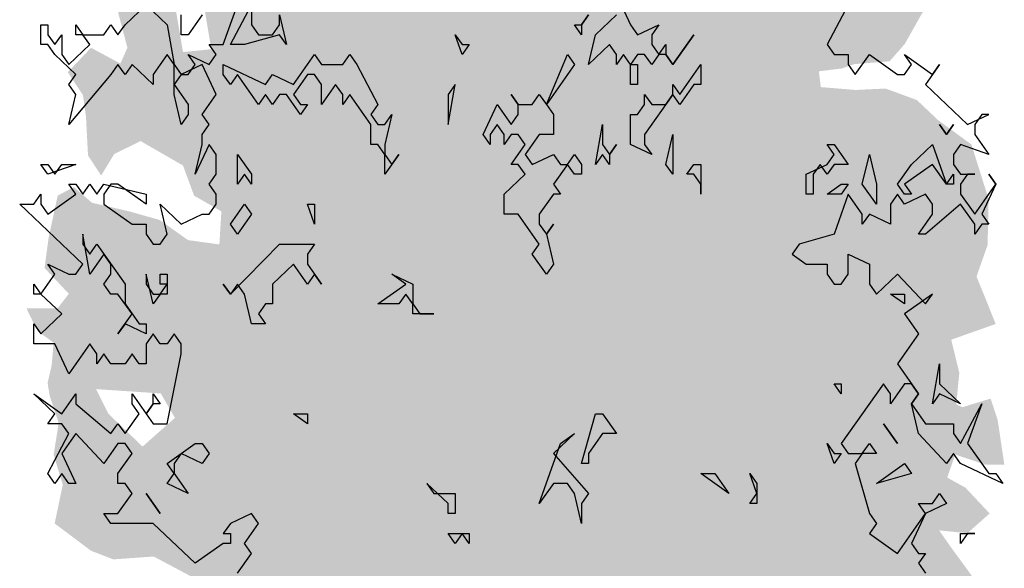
# Model space of a CAD drawing. Extents: x -73 to 359, y -4 to 85.
# Tile 116 of 151: x 231.75 to 235.55, y 10.17 to 12.29. Entities that reach past the tile are written whole.
import ezdxf

# ---------------------------------------------------------------- set-up
doc = ezdxf.new("R2010")
doc.units = 0
doc.header["$MEASUREMENT"] = 0
doc.layers.add('Ansicht_Süd Garagen_8_P_ZE_SYMBOL', color=7, linetype='Continuous')

msp = doc.modelspace()

# ---------------------------------------------------------------- hatches: boundary and pattern name
at = {"layer": 'Ansicht_Süd Garagen_8_P_ZE_SYMBOL', "linetype": 'Continuous', "lineweight": 18, "ltscale": 1000}
h = msp.add_hatch(color=255, dxfattribs=at)
h.paths.add_polyline_path([(232.5219, 11.4191), (232.401, 11.4357), (232.2918, 11.5132), (232.1748, 11.5464), (232.0305, 11.5796), (231.9603, 11.6405), (231.8979, 11.6073), (231.8628, 11.4446), (231.8472, 11.3283), (231.9408, 11.2287), (231.8979, 11.1733), (231.777, 11.1733), (231.8199, 11.0848), (231.8823, 11.0405), (231.8745, 10.9519), (231.8589, 10.8855), (231.8667, 10.8357), (231.9018, 10.7305), (231.8823, 10.6087), (231.9174, 10.4925), (231.8862, 10.343), (232.0266, 10.2379), (232.1124, 10.2046), (232.2684, 10.2157), (232.4244, 10.1327), (232.3971, 10.0198), (232.4283, 9.7319), (232.5063, 9.7596), (232.6272, 9.6046), (232.6857, 9.5327), (232.8144, 9.5105), (232.9431, 9.4662), (233.0523, 9.2891), (233.1771, 9.3113), (233.2239, 9.3721), (233.3721, 9.1042), (233.4541, 8.833), (233.5282, 8.5618), (233.5555, 8.3625), (233.5399, 8.151), (233.6569, 8.1964), (233.7466, 8.151), (233.8527, 8.151), (233.8683, 8.3625), (233.9385, 8.6448), (233.9892, 8.8053), (234.0399, 8.9991), (234.0672, 9.1374), (234.1062, 9.2814), (234.1608, 9.3644), (234.2232, 9.4696), (234.2934, 9.5581), (234.3909, 9.5747), (234.4533, 9.5692), (234.4494, 9.6301), (234.4923, 9.6578), (234.6249, 9.6079), (234.6678, 9.5581), (234.7341, 9.6024), (234.7575, 9.6467), (234.7887, 9.5969), (234.7848, 9.4696), (234.8472, 9.6245), (234.9096, 9.7187), (234.9447, 9.5692), (234.9798, 9.5028), (235.0656, 9.5304), (235.0617, 9.6744), (235.1436, 9.691), (235.206, 9.6965), (235.2099, 9.8515), (235.2879, 9.857), (235.3503, 9.8515), (235.3932, 9.9511), (235.3386, 10.0231), (235.4049, 10.0674), (235.4556, 10.1006), (235.3464, 10.25), (235.2996, 10.3165), (235.4088, 10.3054), (235.4946, 10.3818), (235.401, 10.4814), (235.3308, 10.5202), (235.362, 10.6087), (235.479, 10.57), (235.5513, 10.57), (235.5258, 10.7416), (235.4985, 10.8246), (235.3893, 10.7914), (235.3659, 10.8025), (235.3776, 10.9242), (235.3464, 11.0516), (235.518, 11.1124), (235.4712, 11.2287), (235.4439, 11.2951), (235.4868, 11.4169), (235.4907, 11.594), (235.4244, 11.8044), (235.2957, 11.8985), (235.2138, 11.9759), (235.0929, 12.0202), (234.9759, 12.0147), (234.8433, 12.0258), (234.8355, 12.0867), (234.9252, 12.0977), (234.972, 12.1143), (235.1085, 12.1254), (235.167, 12.1918), (235.2294, 12.3025), (235.2801, 12.3856), (235.3074, 12.535), (235.3386, 12.69), (235.1982, 12.6014), (235.089, 12.5904), (234.9915, 12.6513), (235.1709, 12.7287), (235.206, 12.7896), (235.1436, 12.9169), (234.9993, 12.8937), (234.9174, 12.8494), (234.8589, 12.9214), (234.7887, 13.0099), (234.6951, 12.8992), (234.6249, 12.8217), (234.5391, 12.7498), (234.5703, 12.9103), (234.7107, 13.0044), (234.816, 13.0819), (234.933, 13.1539), (234.9798, 13.3033), (234.9408, 13.3753), (234.7926, 13.4085), (234.8121, 13.5303), (234.7965, 13.6742), (234.6834, 13.652), (234.5625, 13.5911), (234.4845, 13.5635), (234.4182, 13.6133), (234.3324, 13.6852), (234.1842, 13.6188), (234.1491, 13.5358), (233.9853, 13.5413), (234.0048, 13.7517), (233.9385, 13.8292), (233.8214, 13.724), (233.7746, 13.641), (233.4548, 13.7351), (233.3846, 13.879), (233.2785, 14.034), (233.1576, 14.0118), (233.0679, 14.1126), (232.9119, 13.9952), (232.9626, 13.9509), (233.0523, 13.9067), (233.0601, 13.7793), (232.9548, 13.7185), (232.8222, 13.7683), (232.7637, 13.8292), (232.6662, 13.7738), (232.6857, 13.641), (232.752, 13.5413), (232.6389, 13.4583), (232.4322, 13.4085), (232.4556, 13.2535), (232.4751, 13.1649), (232.4439, 13.0708), (232.4595, 12.9026), (232.5375, 12.8195), (232.4517, 12.6922), (232.3386, 12.6756), (232.2528, 12.731), (232.1358, 12.659), (232.1826, 12.5649), (232.1553, 12.4542), (232.1319, 12.3103), (232.167, 12.1774), (232.1397, 12.1165), (232.0266, 12.1774), (231.9369, 12.0833), (231.9954, 11.9948), (232.0071, 11.9117), (232.0149, 11.7623), (232.0656, 11.6848), (232.1163, 11.7678), (232.2177, 11.8176), (232.3815, 11.7235), (232.4244, 11.6073), (232.5297, 11.5464)], flags=0)
h.paths.add_polyline_path([(233.8441, 9.5304), (233.7973, 9.5028), (233.8129, 9.2149), (233.8168, 8.9769), (233.8597, 9.1651), (233.9182, 9.3312), (233.9728, 9.5526), (233.9533, 9.5858)], flags=0)
h.paths.add_polyline_path([(233.6998, 9.3201), (233.6374, 9.5249), (233.5555, 9.6467), (233.5243, 9.6024), (233.497, 9.5083), (233.4892, 9.2924), (233.4892, 9.0876), (233.5477, 8.8551), (233.6023, 8.6559), (233.6725, 8.3846), (233.6998, 8.6725), (233.7193, 9.0987)], flags=0)
h.paths.add_polyline_path([(232.2255, 10.6397), (232.0929, 10.767), (232.0461, 10.8611), (232.2957, 10.8445), (232.3503, 10.7504)], flags=0)
h.paths.add_polyline_path([(232.4478, 12.4265), (232.3269, 12.4819), (232.3815, 12.1608), (232.4907, 12.1719)], flags=0)

# ---------------------------------------------------------------- linework, layer by layer
at = {"layer": 'Ansicht_Süd Garagen_8_P_ZE_SYMBOL', "linetype": 'Continuous', "ltscale": 1000}
for p, q in [((234.0548, 12.3818), (234.109, 12.2664)), ((232.1577, 12.2664), (232.239, 12.3433)), ((232.239, 12.3433), (232.3203, 12.2664)), ((232.5371, 12.1895), (232.5913, 12.3433)), ((232.5642, 12.1895), (232.6455, 12.3433)), ((232.6455, 12.3433), (232.6455, 12.2664)), ((234.9491, 12.3433), (234.8678, 12.1895)), ((232.3745, 12.2279), (232.3745, 12.3049)), ((232.4558, 12.3049), (232.4016, 12.2279)), ((232.7539, 12.2664), (232.7539, 12.3049)), ((232.7539, 12.3049), (232.781, 12.1895)), ((233.9464, 12.3049), (233.9193, 12.2664)), ((233.9193, 12.2664), (233.9464, 12.3049)), ((233.9735, 12.2279), (234.0548, 12.3049)), ((231.8325, 12.1895), (231.8325, 12.2664)), ((231.8325, 12.2664), (231.8596, 12.2664)), ((231.8596, 12.2664), (231.8596, 12.2279)), ((231.968, 12.2279), (231.968, 12.2664)), ((231.968, 12.2664), (231.9951, 12.2279)), ((232.0764, 12.2279), (232.1035, 12.2664)), ((232.1035, 12.2664), (232.1306, 12.2279)), ((232.1306, 12.2279), (232.1577, 12.2664)), ((232.3203, 12.2664), (232.3474, 12.1126)), ((232.6455, 12.2664), (232.6726, 12.2279)), ((232.7268, 12.2279), (232.7539, 12.2664)), ((233.9193, 12.2279), (233.8922, 12.2664)), ((233.8922, 12.2664), (233.9193, 12.2664)), ((233.9193, 12.2664), (233.9193, 12.2279)), ((234.109, 12.2664), (234.1361, 12.2279)), ((234.1361, 12.2279), (234.2174, 12.2664)), ((234.2174, 12.2664), (234.1903, 12.2279)), ((231.8596, 12.2279), (231.8867, 12.1895)), ((231.8867, 12.1895), (231.9138, 12.2279)), ((231.9138, 12.2279), (231.9138, 12.151)), ((231.9951, 12.2279), (231.968, 12.2279)), ((232.0222, 12.1895), (231.9951, 12.2279)), ((231.9951, 12.2279), (232.0764, 12.2279)), ((232.4016, 12.2279), (232.3745, 12.2279)), ((232.7539, 12.2279), (232.6184, 12.1895)), ((232.6726, 12.2279), (232.7268, 12.2279)), ((232.781, 12.1895), (232.7539, 12.2279)), ((233.4586, 12.151), (233.4315, 12.2279)), ((233.4315, 12.2279), (233.4586, 12.1895)), ((233.9464, 12.1126), (233.9735, 12.2279)), ((234.1903, 12.2279), (234.1903, 12.1895)), ((234.2716, 12.1126), (234.3529, 12.2279)), ((234.3529, 12.2279), (234.2716, 12.1126)), ((231.8596, 12.1895), (231.8325, 12.1895)), ((231.8867, 12.151), (231.8596, 12.1895)), ((231.9409, 12.1126), (232.0222, 12.1895)), ((232.51, 12.151), (232.4829, 12.1895)), ((232.4829, 12.1895), (232.5371, 12.1895)), ((232.6184, 12.1895), (232.5642, 12.1895)), ((233.4857, 12.1895), (233.4586, 12.151)), ((233.4586, 12.1895), (233.4857, 12.1895)), ((234.0277, 12.1895), (233.9464, 12.1126)), ((234.0548, 12.151), (234.0277, 12.1895)), ((234.1903, 12.1895), (234.2174, 12.151)), ((234.2174, 12.151), (234.2445, 12.1895)), ((234.2445, 12.1895), (234.2445, 12.151)), ((234.8678, 12.1895), (234.8949, 12.151)), ((231.968, 12.0741), (231.8867, 12.151)), ((231.9138, 12.151), (231.9409, 12.1126)), ((232.3203, 12.151), (232.2661, 12.0741)), ((232.3474, 12.1126), (232.3203, 12.151)), ((232.4287, 12.1126), (232.4016, 12.151)), ((232.4016, 12.151), (232.4829, 12.1126)), ((232.4829, 12.1126), (232.51, 12.151)), ((232.8081, 12.0356), (232.8894, 12.151)), ((232.8894, 12.151), (232.9165, 12.1126)), ((232.9978, 12.1126), (233.0249, 12.151)), ((233.0249, 12.151), (233.052, 12.1126)), ((233.7838, 11.9587), (233.8651, 12.151)), ((233.8651, 12.151), (233.8922, 12.1126)), ((234.0819, 12.151), (234.0548, 12.1126)), ((234.0548, 12.1126), (234.0548, 12.151)), ((234.109, 12.1126), (234.0819, 12.151)), ((234.1361, 12.151), (234.109, 12.1126)), ((234.1632, 12.151), (234.1361, 12.151)), ((234.1903, 12.1126), (234.1632, 12.151)), ((234.2174, 12.151), (234.1903, 12.1126)), ((234.2445, 12.151), (234.2174, 12.151)), ((234.2445, 12.151), (234.2716, 12.1126)), ((234.2716, 12.1126), (234.2445, 12.151)), ((234.8949, 12.151), (234.9491, 12.151)), ((234.9491, 12.151), (234.9491, 12.1126)), ((234.9762, 12.0741), (235.0304, 12.151)), ((235.0304, 12.151), (235.1388, 12.0741)), ((235.193, 12.1126), (235.1659, 12.151)), ((235.1659, 12.151), (235.2743, 12.0741)), ((232.1306, 12.1126), (232.1035, 12.0741)), ((232.1577, 12.0741), (232.1306, 12.1126)), ((232.1848, 12.1126), (232.1577, 12.0741)), ((232.2661, 12.0356), (232.1848, 12.1126)), ((232.3474, 11.9972), (232.3474, 12.1126)), ((232.3474, 12.1126), (232.3745, 12.0741)), ((232.4558, 12.1126), (232.3745, 12.0741)), ((232.4016, 12.0741), (232.4287, 12.1126)), ((232.51, 11.9972), (232.4558, 12.1126)), ((232.5371, 12.0741), (232.5371, 12.1126)), ((232.5371, 12.1126), (232.6997, 12.0356)), ((232.9165, 12.1126), (232.9978, 12.1126)), ((233.052, 12.1126), (233.1334, 11.9587)), ((233.8922, 12.1126), (233.7838, 11.9587)), ((234.109, 12.1126), (234.1361, 12.1126)), ((234.109, 12.0356), (234.109, 12.1126)), ((234.1361, 12.1126), (234.1361, 12.0356)), ((234.2987, 11.9972), (234.38, 12.1126)), ((234.38, 12.1126), (234.38, 12.0356)), ((234.9491, 12.1126), (234.9762, 12.0741)), ((235.1659, 12.0741), (235.193, 12.1126)), ((235.3014, 12.1126), (235.2472, 12.0356)), ((235.2743, 12.0741), (235.3014, 12.1126)), ((232.1035, 12.0741), (231.9409, 11.8818)), ((231.9409, 12.0356), (231.968, 12.0741)), ((232.2661, 12.0741), (232.2661, 12.0356)), ((232.3745, 12.0741), (232.3474, 12.0356)), ((232.3745, 12.0741), (232.4016, 12.0741)), ((232.5642, 12.0356), (232.5371, 12.0741)), ((232.5913, 12.0741), (232.5642, 12.0356)), ((232.6726, 11.9587), (232.5913, 12.0741)), ((232.6997, 12.0356), (232.7268, 12.0741)), ((232.7268, 12.0741), (232.8081, 12.0356)), ((232.8623, 12.0741), (232.8081, 11.9972)), ((232.8894, 12.0741), (232.8623, 12.0741)), ((232.9165, 12.0356), (232.8894, 12.0741)), ((235.1388, 12.0741), (235.1659, 12.0741)), ((231.968, 11.9972), (231.9409, 12.0356)), ((232.3474, 12.0356), (232.4016, 11.9587)), ((232.9707, 12.0356), (232.9165, 11.9587)), ((232.9165, 11.9587), (232.9165, 12.0356)), ((232.9978, 11.9972), (232.9707, 12.0356)), ((233.4044, 11.8818), (233.4315, 12.0356)), ((233.4315, 12.0356), (233.4044, 11.9972)), ((234.1361, 12.0356), (234.109, 12.0356)), ((234.2716, 11.9972), (234.2716, 12.0356)), ((234.2716, 12.0356), (234.2987, 11.9972)), ((234.3529, 12.0356), (234.2987, 11.9587)), ((234.38, 12.0356), (234.3529, 12.0356)), ((235.2472, 12.0356), (235.4098, 11.8818)), ((231.9409, 11.8818), (231.968, 11.9972)), ((232.3745, 11.8818), (232.3474, 11.9972)), ((232.4558, 11.9203), (232.51, 11.9972)), ((232.6997, 11.9972), (232.6726, 11.9587)), ((232.7268, 11.9587), (232.6997, 11.9972)), ((232.7539, 11.9972), (232.7268, 11.9587)), ((232.781, 11.9972), (232.7539, 11.9972)), ((232.8352, 11.9203), (232.781, 11.9972)), ((232.8081, 11.9972), (232.8352, 11.9587)), ((233.0249, 11.9972), (232.9978, 11.9587)), ((232.9978, 11.9587), (232.9978, 11.9972)), ((233.1063, 11.8818), (233.0249, 11.9972)), ((233.4044, 11.9972), (233.4044, 11.8818)), ((233.6754, 11.9587), (233.6483, 11.9972)), ((233.6483, 11.9972), (233.6754, 11.9587)), ((233.7296, 11.9587), (233.7567, 11.9972)), ((233.7567, 11.9972), (233.7838, 11.9587)), ((234.2716, 11.9972), (234.1632, 11.8433)), ((234.1632, 11.9587), (234.1632, 11.9972)), ((234.1632, 11.9972), (234.1903, 11.9587)), ((234.2445, 11.9587), (234.2716, 11.9972)), ((234.2987, 11.9587), (234.2716, 11.9972)), ((232.4016, 11.9587), (232.4016, 11.9203)), ((232.8352, 11.9587), (232.8623, 11.9587)), ((232.8623, 11.9587), (232.8352, 11.9203)), ((233.1334, 11.9587), (233.1063, 11.9203)), ((233.5399, 11.8433), (233.5941, 11.9587)), ((233.5941, 11.9587), (233.6483, 11.8818)), ((233.6754, 11.9203), (233.6754, 11.9587)), ((233.6754, 11.9587), (233.7296, 11.9587)), ((233.7838, 11.9587), (233.8109, 11.9203)), ((234.1361, 11.9203), (234.1632, 11.9587)), ((234.1903, 11.9587), (234.2445, 11.9587)), ((232.4016, 11.9203), (232.3745, 11.8818)), ((232.4829, 11.8818), (232.4558, 11.9203)), ((233.1063, 11.9203), (233.1334, 11.8818)), ((233.1605, 11.8818), (233.1876, 11.9203)), ((233.1876, 11.9203), (233.1605, 11.8049)), ((233.6483, 11.8818), (233.6754, 11.9203)), ((233.8109, 11.9203), (233.8109, 11.8433)), ((234.109, 11.8049), (234.109, 11.9203)), ((234.109, 11.9203), (234.1361, 11.9203)), ((235.4098, 11.8818), (235.4911, 11.9203)), ((235.464, 11.9203), (235.4369, 11.8818)), ((235.4911, 11.9203), (235.464, 11.9203)), ((232.4558, 11.8433), (232.4829, 11.8818)), ((233.1063, 11.8049), (233.1063, 11.8818)), ((233.1334, 11.8818), (233.1605, 11.8818)), ((233.5941, 11.8818), (233.567, 11.8433)), ((233.6212, 11.8433), (233.5941, 11.8818)), ((233.9735, 11.7279), (234.0006, 11.8818)), ((234.0006, 11.8818), (234.0006, 11.8049)), ((235.3285, 11.8433), (235.3014, 11.8818)), ((235.3014, 11.8818), (235.3285, 11.8433)), ((235.3556, 11.8818), (235.3285, 11.8433)), ((235.3285, 11.8433), (235.3556, 11.8818)), ((235.4369, 11.8818), (235.4369, 11.8433)), ((232.4558, 11.8049), (232.4558, 11.8433)), ((233.567, 11.8049), (233.5399, 11.8433)), ((233.567, 11.8433), (233.567, 11.8049)), ((233.6483, 11.8433), (233.6212, 11.8049)), ((233.6212, 11.8049), (233.6212, 11.8433)), ((233.6754, 11.8433), (233.6483, 11.8433)), ((233.7025, 11.8049), (233.6754, 11.8433)), ((233.7567, 11.8433), (233.7025, 11.7664)), ((233.8109, 11.8433), (233.7567, 11.8433)), ((234.1632, 11.8433), (234.1632, 11.8049)), ((234.2445, 11.7279), (234.2716, 11.8433)), ((234.2716, 11.8433), (234.2716, 11.6895)), ((235.4369, 11.8433), (235.4911, 11.7664)), ((232.4829, 11.8049), (232.4287, 11.6895)), ((232.4287, 11.6895), (232.4558, 11.8049)), ((232.51, 11.7664), (232.4829, 11.8049)), ((233.1334, 11.8049), (233.1063, 11.8049)), ((233.1605, 11.7664), (233.1334, 11.8049)), ((233.1605, 11.8049), (233.1605, 11.7664)), ((233.6483, 11.7279), (233.7025, 11.8049)), ((234.0006, 11.8049), (234.0277, 11.7664)), ((234.0277, 11.7664), (234.0548, 11.8049)), ((234.0548, 11.8049), (234.0277, 11.7664)), ((234.1903, 11.7664), (234.109, 11.8049)), ((234.1632, 11.8049), (234.1903, 11.7664)), ((234.8949, 11.7664), (234.8678, 11.8049)), ((234.8678, 11.8049), (234.8949, 11.8049)), ((234.8949, 11.8049), (234.9491, 11.7279)), ((235.193, 11.7279), (235.2743, 11.8049)), ((235.2743, 11.8049), (235.3285, 11.651)), ((235.3827, 11.8049), (235.3556, 11.7664)), ((235.4911, 11.7664), (235.3827, 11.8049)), ((232.51, 11.6895), (232.51, 11.7664)), ((232.5913, 11.651), (232.5913, 11.7664)), ((232.5913, 11.7664), (232.6455, 11.6895)), ((233.1605, 11.7664), (233.1876, 11.7279)), ((233.2147, 11.7664), (233.1605, 11.6895)), ((233.1605, 11.6895), (233.1605, 11.7664)), ((233.1876, 11.7279), (233.2147, 11.7664)), ((233.7025, 11.7664), (233.7296, 11.7279)), ((233.7296, 11.7279), (233.8109, 11.7664)), ((233.8109, 11.7664), (233.838, 11.7279)), ((233.8651, 11.7279), (233.8922, 11.7664)), ((233.8922, 11.7664), (233.9193, 11.7279)), ((234.0006, 11.7664), (233.9735, 11.7279)), ((234.0277, 11.7279), (234.0006, 11.7664)), ((234.0277, 11.7664), (234.0277, 11.7279)), ((234.8678, 11.7279), (234.8949, 11.7664)), ((235.0033, 11.651), (235.0304, 11.7664)), ((235.0304, 11.7664), (235.0575, 11.651)), ((235.3556, 11.7664), (235.3556, 11.7279)), ((231.8596, 11.6895), (231.8325, 11.7279)), ((231.8325, 11.7279), (231.8596, 11.7279)), ((231.968, 11.7279), (231.8596, 11.6895)), ((231.8596, 11.7279), (231.8867, 11.6895)), ((231.8867, 11.6895), (231.9138, 11.7279)), ((231.9138, 11.7279), (231.968, 11.7279)), ((233.6754, 11.7279), (233.6483, 11.7279)), ((233.7025, 11.6895), (233.6754, 11.7279)), ((233.8651, 11.7279), (233.8109, 11.651)), ((233.838, 11.7279), (233.8651, 11.7279)), ((233.8922, 11.6895), (233.8651, 11.7279)), ((233.9193, 11.7279), (233.9193, 11.6895)), ((234.2716, 11.6895), (234.2445, 11.7279)), ((234.3258, 11.6895), (234.3529, 11.7279)), ((234.3529, 11.7279), (234.38, 11.7279)), ((234.38, 11.7279), (234.38, 11.6126)), ((234.7865, 11.6895), (234.8678, 11.7279)), ((234.8407, 11.7279), (234.8136, 11.6895)), ((234.8678, 11.6895), (234.8407, 11.7279)), ((234.8949, 11.7279), (234.8678, 11.6895)), ((234.9491, 11.7279), (234.8949, 11.7279)), ((235.1388, 11.651), (235.193, 11.7279)), ((235.2743, 11.7279), (235.1659, 11.651)), ((235.3285, 11.651), (235.2743, 11.7279)), ((235.3556, 11.7279), (235.3827, 11.6895)), ((232.4829, 11.651), (232.51, 11.6895)), ((232.6184, 11.6895), (232.5913, 11.651)), ((232.6455, 11.651), (232.6184, 11.6895)), ((232.6455, 11.6895), (232.6455, 11.651)), ((233.6212, 11.6126), (233.7025, 11.6895)), ((233.9193, 11.6895), (233.8922, 11.6895)), ((234.3529, 11.6895), (234.3258, 11.6895)), ((234.38, 11.651), (234.3529, 11.6895)), ((234.7865, 11.6126), (234.7865, 11.6895)), ((234.8136, 11.6895), (234.8136, 11.6126)), ((235.3285, 11.651), (235.3556, 11.6895)), ((235.3556, 11.6895), (235.3556, 11.651)), ((235.3827, 11.6895), (235.4369, 11.6895)), ((235.4098, 11.6895), (235.3827, 11.651)), ((235.4369, 11.6895), (235.4098, 11.6895)), ((235.5182, 11.651), (235.4911, 11.6895)), ((235.4911, 11.6895), (235.5182, 11.651)), ((231.968, 11.6126), (231.9409, 11.651)), ((231.9409, 11.651), (231.968, 11.651)), ((231.968, 11.651), (231.9951, 11.6126)), ((231.9951, 11.6126), (232.0222, 11.651)), ((232.0222, 11.651), (232.0493, 11.6126)), ((232.0493, 11.6126), (232.0764, 11.651)), ((232.0764, 11.651), (232.239, 11.6126)), ((232.1035, 11.651), (232.0764, 11.6126)), ((232.1306, 11.651), (232.1035, 11.651)), ((232.239, 11.5741), (232.1306, 11.651)), ((232.51, 11.6126), (232.4829, 11.651)), ((233.8109, 11.651), (233.838, 11.6126)), ((234.38, 11.6126), (234.38, 11.651)), ((234.8678, 11.6126), (234.922, 11.651)), ((234.922, 11.651), (234.9491, 11.651)), ((234.9491, 11.651), (234.922, 11.6126)), ((235.0575, 11.5741), (235.0033, 11.651)), ((235.0575, 11.651), (235.0575, 11.5741)), ((235.1659, 11.6126), (235.1388, 11.651)), ((235.1659, 11.651), (235.193, 11.6126)), ((235.3556, 11.651), (235.3285, 11.651)), ((235.3827, 11.651), (235.3827, 11.6126)), ((235.4369, 11.5356), (235.5182, 11.651)), ((235.5182, 11.651), (235.464, 11.5356)), ((231.8054, 11.5741), (231.8325, 11.6126)), ((231.8325, 11.6126), (231.8325, 11.5741)), ((231.8596, 11.5356), (231.968, 11.6126)), ((232.0764, 11.6126), (232.0764, 11.5741)), ((232.239, 11.6126), (232.239, 11.5741)), ((232.51, 11.5741), (232.51, 11.6126)), ((233.6212, 11.5356), (233.6212, 11.6126)), ((233.8109, 11.6126), (233.7567, 11.5356)), ((233.838, 11.6126), (233.8109, 11.6126)), ((234.8136, 11.6126), (234.7865, 11.6126)), ((234.922, 11.6126), (234.8678, 11.6126)), ((234.9491, 11.6126), (234.8949, 11.4587)), ((235.0033, 11.5356), (234.9491, 11.6126)), ((235.1388, 11.6126), (235.1117, 11.5741)), ((235.1659, 11.5741), (235.1388, 11.6126)), ((235.2472, 11.6126), (235.1659, 11.5741)), ((235.193, 11.6126), (235.1659, 11.6126)), ((235.2743, 11.5741), (235.2472, 11.6126)), ((235.3827, 11.6126), (235.4369, 11.5356)), ((231.9951, 11.3433), (231.7512, 11.5741)), ((231.7512, 11.5741), (231.8054, 11.5741)), ((231.8325, 11.5741), (231.8596, 11.5356)), ((232.0764, 11.5741), (232.1848, 11.4972)), ((232.3203, 11.4587), (232.2932, 11.5741)), ((232.2932, 11.5741), (232.3745, 11.4972)), ((232.4829, 11.5356), (232.51, 11.5741)), ((232.5642, 11.4972), (232.6184, 11.5741)), ((232.6184, 11.5741), (232.6455, 11.5356)), ((232.8894, 11.4972), (232.8623, 11.5741)), ((232.8623, 11.5741), (232.8894, 11.5741)), ((232.8894, 11.5741), (232.8894, 11.4972)), ((235.1117, 11.5741), (235.1117, 11.4972)), ((235.3827, 11.5741), (235.2472, 11.4587)), ((235.2743, 11.5356), (235.2743, 11.5741)), ((235.4369, 11.4972), (235.3827, 11.5741)), ((232.3745, 11.4972), (232.4558, 11.5356)), ((232.4558, 11.5356), (232.4829, 11.5356)), ((232.6455, 11.5356), (232.5913, 11.4587)), ((233.6754, 11.5356), (233.6212, 11.5356)), ((233.7567, 11.4203), (233.6754, 11.5356)), ((233.7567, 11.5356), (233.7567, 11.4972)), ((235.0304, 11.5356), (235.0033, 11.4972)), ((235.0033, 11.4972), (235.0033, 11.5356)), ((235.1117, 11.4972), (235.0304, 11.5356)), ((235.2201, 11.4587), (235.2743, 11.5356)), ((235.464, 11.5356), (235.4911, 11.4972)), ((232.1848, 11.4972), (232.239, 11.4972)), ((232.239, 11.4972), (232.239, 11.4587)), ((232.5913, 11.4587), (232.5642, 11.4972)), ((233.7567, 11.4972), (233.7838, 11.4587)), ((233.7838, 11.4587), (233.8109, 11.4972)), ((233.8109, 11.4972), (233.7838, 11.4587)), ((235.464, 11.4972), (235.4369, 11.4587)), ((235.4369, 11.4587), (235.4369, 11.4972)), ((235.4911, 11.4972), (235.464, 11.4972)), ((232.0222, 11.3049), (231.9951, 11.4587)), ((231.9951, 11.4587), (231.9951, 11.4203)), ((232.239, 11.4587), (232.2661, 11.4203)), ((232.2932, 11.4203), (232.3203, 11.4587)), ((233.7838, 11.4587), (233.8109, 11.3433)), ((234.8949, 11.4587), (234.7594, 11.4203)), ((235.2472, 11.4587), (235.2201, 11.4587)), ((231.9951, 11.4203), (232.0222, 11.3818)), ((232.0222, 11.3818), (232.0493, 11.4203)), ((232.0493, 11.4203), (232.1577, 11.2664)), ((232.2661, 11.4203), (232.2932, 11.4203)), ((232.5642, 11.2279), (232.7539, 11.4203)), ((232.7539, 11.4203), (232.8894, 11.4203)), ((232.8894, 11.4203), (232.8623, 11.3818)), ((233.7296, 11.3818), (233.7567, 11.4203)), ((234.7594, 11.4203), (234.7323, 11.3818)), ((232.0764, 11.3818), (232.0222, 11.3049)), ((232.1035, 11.3433), (232.0764, 11.3818)), ((232.8623, 11.3818), (232.8623, 11.3433)), ((233.7838, 11.3049), (233.7296, 11.3818)), ((234.7323, 11.3818), (234.7865, 11.3433)), ((234.9491, 11.3049), (234.9491, 11.3818)), ((234.9491, 11.3818), (235.0304, 11.3433)), ((231.8867, 11.3049), (231.8596, 11.3433)), ((231.8596, 11.3433), (231.9409, 11.3049)), ((231.968, 11.3049), (231.9951, 11.3433)), ((232.1035, 11.3049), (232.1035, 11.3433)), ((232.8081, 11.3433), (232.7268, 11.2664)), ((232.8623, 11.2664), (232.8081, 11.3433)), ((232.8623, 11.3433), (232.9165, 11.2664)), ((233.8109, 11.3433), (233.7838, 11.3049)), ((234.7865, 11.3433), (234.8678, 11.3433)), ((234.8678, 11.3433), (234.8678, 11.3049)), ((235.0304, 11.3433), (235.0304, 11.2664)), ((231.8325, 11.2279), (231.8867, 11.3049)), ((231.9409, 11.3049), (231.968, 11.3049)), ((232.0764, 11.2664), (232.1035, 11.3049)), ((232.2661, 11.1895), (232.239, 11.3049)), ((232.239, 11.3049), (232.239, 11.2664)), ((232.2932, 11.2664), (232.2932, 11.3049)), ((232.2932, 11.3049), (232.3203, 11.3049)), ((232.3203, 11.3049), (232.3203, 11.2279)), ((232.8894, 11.3049), (232.8623, 11.2664)), ((232.9165, 11.2664), (232.8894, 11.3049)), ((233.2418, 11.2664), (233.1876, 11.3049)), ((233.1876, 11.3049), (233.2689, 11.2664)), ((234.8678, 11.3049), (234.8949, 11.2664)), ((234.922, 11.2664), (234.9491, 11.3049)), ((235.0575, 11.2279), (235.1388, 11.3049)), ((235.1388, 11.3049), (235.2472, 11.1895)), ((231.8054, 11.2279), (231.8054, 11.2664)), ((231.8054, 11.2664), (231.8325, 11.2279)), ((232.1035, 11.2279), (232.0764, 11.2664)), ((232.1577, 11.2664), (232.1577, 11.1895)), ((232.239, 11.2664), (232.2661, 11.2279)), ((232.2932, 11.2279), (232.3203, 11.2664)), ((232.3203, 11.2664), (232.2932, 11.2664)), ((232.5642, 11.2279), (232.5371, 11.2664)), ((232.5371, 11.2664), (232.5642, 11.2279)), ((232.5913, 11.2664), (232.5642, 11.2279)), ((232.6184, 11.2279), (232.5913, 11.2664)), ((232.7268, 11.2664), (232.7268, 11.1895)), ((233.1334, 11.1895), (233.2418, 11.2664)), ((233.2689, 11.2664), (233.2689, 11.1895)), ((234.8949, 11.2664), (234.922, 11.2664)), ((235.0304, 11.2664), (235.0575, 11.2279)), ((231.8325, 11.2279), (231.8054, 11.2279)), ((231.9138, 11.151), (231.8325, 11.2279)), ((232.1306, 11.2279), (232.1035, 11.2279)), ((232.1848, 11.151), (232.1306, 11.2279)), ((232.2661, 11.2279), (232.2932, 11.2279)), ((232.2932, 11.2279), (232.2661, 11.1895)), ((232.3203, 11.2279), (232.2932, 11.2279)), ((232.6455, 11.1126), (232.6184, 11.2279)), ((233.2418, 11.2279), (233.2147, 11.1895)), ((233.2689, 11.1895), (233.2418, 11.2279)), ((235.1659, 11.1895), (235.1117, 11.2279)), ((235.1117, 11.2279), (235.1659, 11.2279)), ((235.2743, 11.2279), (235.1659, 11.151)), ((235.1659, 11.2279), (235.1659, 11.1895)), ((235.2472, 11.1895), (235.2743, 11.2279)), ((232.1577, 11.1895), (232.2119, 11.1126)), ((232.6997, 11.1895), (232.6726, 11.151)), ((232.7268, 11.1895), (232.6997, 11.1895)), ((233.2147, 11.1895), (233.1334, 11.1895)), ((233.2689, 11.1895), (233.296, 11.151)), ((233.2689, 11.151), (233.2689, 11.1895)), ((231.8325, 11.0741), (231.9138, 11.151)), ((232.1306, 11.0741), (232.1848, 11.151)), ((232.6726, 11.151), (232.6997, 11.1126)), ((233.3502, 11.151), (233.2689, 11.151)), ((233.296, 11.151), (233.3502, 11.151)), ((235.1659, 11.151), (235.2201, 11.0741)), ((231.8054, 11.0356), (231.8054, 11.1126)), ((231.8054, 11.1126), (231.8325, 11.0741)), ((232.1577, 11.1126), (232.1306, 11.0741)), ((232.239, 11.0741), (232.1577, 11.1126)), ((232.2119, 11.1126), (232.239, 11.1126)), ((232.239, 11.1126), (232.239, 11.0741)), ((232.6997, 11.1126), (232.6455, 11.1126)), ((232.2661, 11.0741), (232.239, 11.0356)), ((232.2932, 11.0356), (232.2661, 11.0741)), ((232.3474, 11.0741), (232.3203, 11.0356)), ((232.3745, 11.0356), (232.3474, 11.0741)), ((235.2201, 11.0741), (235.1388, 10.9587)), ((231.8867, 11.0356), (231.8054, 11.0356)), ((231.9409, 10.9203), (231.8867, 11.0356)), ((232.0222, 11.0356), (231.9409, 10.9203)), ((232.0493, 10.9972), (232.0222, 11.0356)), ((232.239, 11.0356), (232.239, 10.9587)), ((232.3203, 11.0356), (232.2932, 11.0356)), ((232.3745, 10.9972), (232.3745, 11.0356)), ((232.0764, 10.9972), (232.0493, 10.9587)), ((232.0493, 10.9587), (232.0493, 10.9972)), ((232.1035, 10.9587), (232.0764, 10.9972)), ((232.1848, 10.9972), (232.1577, 10.9587)), ((232.2119, 10.9587), (232.1848, 10.9972)), ((232.3203, 10.7279), (232.3745, 10.9972)), ((232.1577, 10.9587), (232.1035, 10.9587)), ((232.239, 10.9587), (232.2119, 10.9587)), ((235.1388, 10.9587), (235.2201, 10.8433)), ((235.2743, 10.8049), (235.3014, 10.9587)), ((235.3014, 10.9587), (235.3014, 10.8818)), ((234.922, 10.8433), (234.8949, 10.8818)), ((234.8949, 10.8818), (234.922, 10.8818)), ((235.0846, 10.8818), (234.922, 10.651)), ((234.922, 10.8818), (234.922, 10.8433)), ((235.1117, 10.8433), (235.0846, 10.8818)), ((235.1659, 10.8818), (235.1117, 10.8049)), ((235.193, 10.8818), (235.1659, 10.8818)), ((235.2201, 10.8433), (235.193, 10.8818)), ((235.3014, 10.8818), (235.3827, 10.8049)), ((231.8867, 10.7664), (231.8054, 10.8433)), ((231.8054, 10.8433), (231.9138, 10.7664)), ((231.9138, 10.7664), (231.968, 10.8433)), ((231.968, 10.8433), (231.968, 10.8049)), ((232.1848, 10.8049), (232.1848, 10.8433)), ((232.1848, 10.8433), (232.239, 10.7664)), ((232.2661, 10.8049), (232.2661, 10.8433)), ((232.2661, 10.8433), (232.2932, 10.8049)), ((235.1117, 10.8049), (235.1117, 10.8433)), ((235.2201, 10.8433), (235.193, 10.8049)), ((235.193, 10.8049), (235.2201, 10.8433)), ((235.3014, 10.8433), (235.2743, 10.8049)), ((235.3827, 10.8049), (235.3014, 10.8433)), ((231.968, 10.8049), (232.1035, 10.6895)), ((232.2119, 10.7664), (232.1848, 10.8049)), ((232.239, 10.7664), (232.2661, 10.8049)), ((232.2661, 10.8049), (232.239, 10.7664)), ((232.2932, 10.8049), (232.2661, 10.8049)), ((235.193, 10.8049), (235.2472, 10.7279)), ((235.2201, 10.6895), (235.193, 10.8049)), ((235.3827, 10.651), (235.464, 10.8049)), ((235.464, 10.8049), (235.4098, 10.651)), ((231.8596, 10.7279), (231.8867, 10.7664)), ((232.1577, 10.6895), (232.2119, 10.7664)), ((232.239, 10.7664), (232.2661, 10.7279)), ((232.8623, 10.7279), (232.8081, 10.7664)), ((232.8081, 10.7664), (232.8623, 10.7664)), ((232.8623, 10.7664), (232.8623, 10.7279)), ((233.9193, 10.5741), (233.9735, 10.7664)), ((233.9735, 10.7664), (234.0006, 10.7664)), ((234.0006, 10.7664), (234.0548, 10.6895)), ((231.9138, 10.7279), (231.8596, 10.7279)), ((231.9409, 10.6895), (231.9138, 10.7279)), ((232.1035, 10.6895), (232.1306, 10.7279)), ((232.1306, 10.7279), (232.1577, 10.6895)), ((232.2661, 10.7279), (232.3203, 10.7279)), ((235.0846, 10.7279), (235.1388, 10.651)), ((235.1388, 10.651), (235.0846, 10.7279)), ((235.2472, 10.7279), (235.3556, 10.7279)), ((235.3556, 10.7279), (235.3556, 10.6895)), ((231.8596, 10.5356), (231.9409, 10.6895)), ((231.968, 10.6895), (231.9138, 10.6126)), ((232.0764, 10.5741), (231.968, 10.6895)), ((233.8922, 10.6895), (233.8109, 10.6126)), ((233.838, 10.651), (233.8922, 10.6895)), ((234.0006, 10.6895), (233.9464, 10.6126)), ((234.0548, 10.6895), (234.0006, 10.6895)), ((235.3285, 10.5741), (235.2201, 10.6895)), ((235.3556, 10.6895), (235.3827, 10.651)), ((232.1306, 10.651), (232.0764, 10.5741)), ((232.1577, 10.651), (232.1306, 10.651)), ((232.1848, 10.6126), (232.1577, 10.651)), ((232.3203, 10.5741), (232.4287, 10.651)), ((232.4287, 10.651), (232.4558, 10.651)), ((232.4558, 10.651), (232.4829, 10.6126)), ((233.7567, 10.4203), (233.838, 10.651)), ((234.8949, 10.5741), (234.8678, 10.651)), ((234.8678, 10.651), (234.8949, 10.6126)), ((234.922, 10.651), (234.9491, 10.6126)), ((235.0033, 10.6126), (235.0304, 10.651)), ((235.0304, 10.651), (235.0575, 10.6126)), ((235.4098, 10.651), (235.4911, 10.5356)), ((231.9138, 10.6126), (231.968, 10.4972)), ((232.1306, 10.5356), (232.1848, 10.6126)), ((232.3745, 10.6126), (232.3474, 10.5741)), ((232.4558, 10.5741), (232.3745, 10.6126)), ((232.4829, 10.6126), (232.4558, 10.5741)), ((233.8109, 10.6126), (233.9464, 10.4587)), ((233.9464, 10.6126), (233.9464, 10.5741)), ((234.922, 10.6126), (234.8949, 10.5741)), ((234.8949, 10.6126), (234.922, 10.6126)), ((234.9491, 10.6126), (235.0033, 10.6126)), ((235.0033, 10.6126), (234.9762, 10.5741)), ((235.0575, 10.6126), (235.0033, 10.6126)), ((235.3556, 10.6126), (235.3285, 10.5741)), ((235.3827, 10.5741), (235.3556, 10.6126)), ((232.3474, 10.5356), (232.3203, 10.5741)), ((232.3474, 10.5741), (232.3474, 10.5356)), ((233.9464, 10.5741), (233.9193, 10.5741)), ((234.9762, 10.5741), (235.0304, 10.3818)), ((235.0575, 10.4972), (235.1659, 10.5741)), ((235.1659, 10.5741), (235.193, 10.5356)), ((235.5453, 10.4972), (235.3827, 10.5741)), ((231.8867, 10.4972), (231.8596, 10.5356)), ((231.9138, 10.5356), (231.8867, 10.4972)), ((231.9409, 10.4972), (231.9138, 10.5356)), ((232.1306, 10.4972), (232.1306, 10.5356)), ((232.3203, 10.4972), (232.3474, 10.5356)), ((232.3474, 10.5356), (232.4016, 10.4587)), ((234.4884, 10.4587), (234.38, 10.5356)), ((234.38, 10.5356), (234.4342, 10.5356)), ((234.4342, 10.5356), (234.4884, 10.4587)), ((234.5968, 10.4587), (234.5697, 10.5356)), ((234.5697, 10.5356), (234.5968, 10.4972)), ((235.193, 10.5356), (235.0575, 10.4972)), ((235.4911, 10.5356), (235.5182, 10.5356)), ((235.5182, 10.5356), (235.5453, 10.4972)), ((231.968, 10.4972), (231.9409, 10.4972)), ((232.1577, 10.4972), (232.1306, 10.4972)), ((232.1848, 10.4587), (232.1577, 10.4972)), ((232.4016, 10.4587), (232.3203, 10.4972)), ((233.4044, 10.4203), (233.3231, 10.4972)), ((233.3231, 10.4972), (233.3502, 10.4587)), ((233.8109, 10.4972), (233.7567, 10.4203)), ((233.8651, 10.4972), (233.8109, 10.4972)), ((233.8922, 10.4587), (233.8651, 10.4972)), ((234.5968, 10.4972), (234.5968, 10.4203)), ((232.1306, 10.3818), (232.1848, 10.4587)), ((232.239, 10.4587), (232.2932, 10.3818)), ((232.2932, 10.3818), (232.239, 10.4587)), ((233.3502, 10.4587), (233.4044, 10.4587)), ((233.4044, 10.4587), (233.4315, 10.4587)), ((233.4315, 10.4587), (233.4315, 10.3818)), ((233.9193, 10.3433), (233.8922, 10.4587)), ((233.9464, 10.4587), (233.9193, 10.4203)), ((234.5697, 10.4203), (234.5968, 10.4587)), ((235.2743, 10.4203), (235.3014, 10.4587)), ((235.3014, 10.4587), (235.3285, 10.4203)), ((233.4044, 10.3818), (233.4044, 10.4203)), ((233.9193, 10.4203), (233.9193, 10.3433)), ((234.5968, 10.4203), (234.5697, 10.4203)), ((235.2472, 10.3818), (235.2201, 10.4203)), ((235.2201, 10.4203), (235.2743, 10.4203)), ((235.3285, 10.4203), (235.2472, 10.3818)), ((232.1035, 10.3433), (232.0764, 10.3818)), ((232.0764, 10.3818), (232.1306, 10.3818)), ((232.6455, 10.3818), (232.5642, 10.3433)), ((232.6726, 10.3433), (232.6455, 10.3818)), ((233.4315, 10.3818), (233.4044, 10.3818)), ((235.0304, 10.3818), (235.0575, 10.3433)), ((235.1388, 10.2279), (235.2472, 10.3818)), ((235.2472, 10.3818), (235.193, 10.2664)), ((232.2661, 10.3433), (232.1035, 10.3433)), ((232.4287, 10.1895), (232.2661, 10.3433)), ((232.5642, 10.3433), (232.5371, 10.3049)), ((232.6184, 10.2664), (232.6726, 10.3433)), ((235.0575, 10.3433), (235.0304, 10.3049)), ((232.5371, 10.3049), (232.5642, 10.3049)), ((232.5642, 10.3049), (232.5642, 10.2664)), ((233.4315, 10.2664), (233.4044, 10.3049)), ((233.4044, 10.3049), (233.4857, 10.3049)), ((233.4586, 10.3049), (233.4315, 10.2664)), ((233.4857, 10.2664), (233.4586, 10.3049)), ((233.4857, 10.3049), (233.4857, 10.2664)), ((235.0304, 10.3049), (235.1388, 10.2279)), ((235.4098, 10.3049), (235.3827, 10.2664)), ((235.3827, 10.2664), (235.3827, 10.3049)), ((235.3827, 10.3049), (235.4369, 10.3049)), ((235.4369, 10.3049), (235.4098, 10.3049)), ((232.5371, 10.2664), (232.4287, 10.1895)), ((232.5642, 10.2664), (232.5371, 10.2664)), ((232.6455, 10.2279), (232.6184, 10.2664)), ((235.193, 10.2664), (235.2201, 10.2279)), ((232.5913, 10.151), (232.6455, 10.2279)), ((235.2201, 10.2279), (235.2472, 10.2279)), ((235.2472, 10.2279), (235.2201, 10.1895)), ((235.2201, 10.1895), (235.2472, 10.151))]:
    msp.add_line(p, q, dxfattribs=at)

doc.saveas('drawing.dxf')
